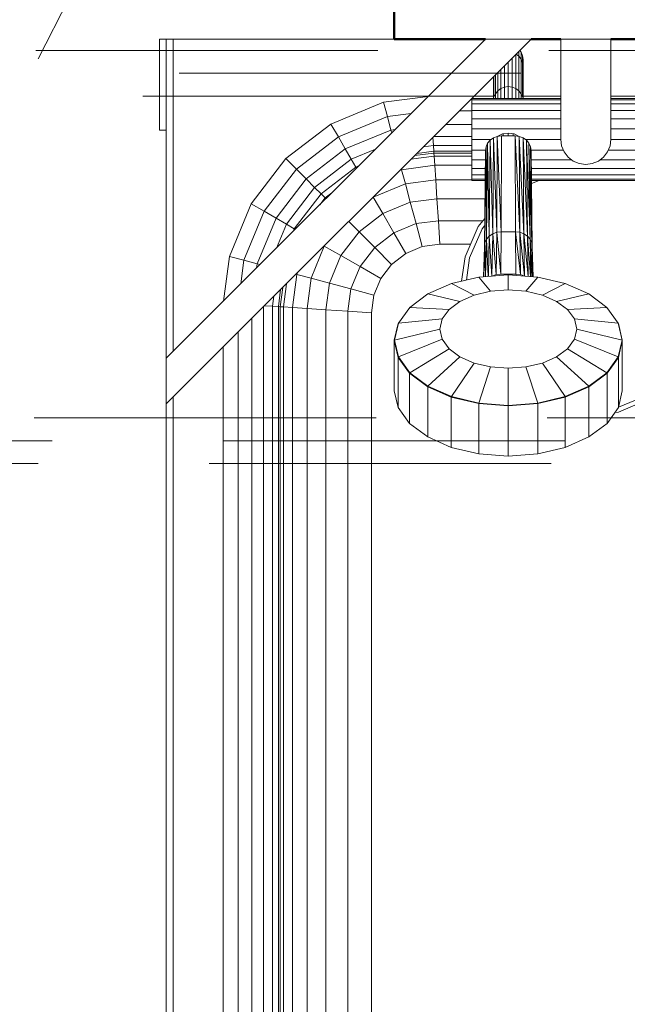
# Model space of a CAD drawing. Header units: millimetres. Extents: x 25610 to 48924, y 4737 to 39616.
# Tile 77 of 84: x 39439 to 39705, y 34874 to 35306. Entities that reach past the tile are written whole.
import ezdxf

# ---------------------------------------------------------------- set-up
doc = ezdxf.new("R2010")
doc.units = ezdxf.units.MM
doc.linetypes.add('ADSK_Штриховая_ш3 п1_5', pattern=[225, 150, -75])
for name, color, linetype, lineweight in [('A-DETL-____-MBND', 5, 'ADSK_Штриховая_ш3 п1_5', 20), ('A-WALL-____-MCUT', 113, 'Continuous', 50), ('A-WALL-____-OTLN', 113, 'Continuous', 20), ('M-EQPM-____-OTLN', 50, 'Continuous', 20), ('P-PIPE-____-IDEN', 2, 'Continuous', 20)]:
    doc.layers.add(name, color=color, linetype=linetype, lineweight=lineweight)

# ---------------------------------------------------------------- blocks, each defined once
blk = doc.blocks.new('Прямая форма - V line-610732-В_Этаж 02_Водопровод')
at = {"layer": 'A-WALL-____-MCUT', "color": 9}
for p, q in [((1005, 100), (400, 100)), ((1040, 100), (1027, 100)), ((1100, 100), (1060, 100)), ((1100, 0), (1100, 100))]:
    blk.add_line(p, q, dxfattribs=at)
blk = doc.blocks.new('Прямая форма - SW - 015-610733-В_Этаж 02_Водопровод')
blk.add_blockref('Прямая форма - V line-610732-В_Этаж 02_Водопровод', (0, 0))
blk = doc.blocks.new('Прямая форма - V line-610915-В_Этаж 02_Водопровод')
at = {"layer": 'M-EQPM-____-OTLN', "color": 253}
for p, q in [((-403, 725), (-403, 765)), ((-403, 765), (-400, 765)), ((-240, 765), (-400, 605)), ((-260, 765), (-400, 625)), ((-400, 625), (-400, 765)), ((-400, 765), (-397, 765)), ((-397, 765), (-300, 765)), ((-397, 765), (-397, 628)), ((-260, 765), (-240, 765)), ((-227, 765), (-205, 765)), ((-227, 765), (-227, 721)), ((-205, 765), (-205, 721)), ((-244.97, 760.03), (-244.37, 759.25)), ((-248.32, 743.95), (-248.32, 756.68)), ((-246.75, 743.32), (-246.75, 758.25)), ((-246.57, 758.43), (-245.4, 757.53)), ((-245.4, 757.53), (-245.4, 759.6)), ((-245.4, 757.53), (-244.37, 756.19)), ((-245.4, 742.33), (-245.4, 757.53)), ((-244.37, 759.25), (-243.72, 757.68)), ((-244.37, 756.19), (-244.37, 759.25)), ((-244.37, 756.19), (-243.72, 754.63)), ((-244.37, 741.03), (-244.37, 756.19)), ((-243.72, 757.68), (-243.5, 756)), ((-243.72, 754.63), (-243.72, 757.68)), ((-243.5, 756), (-243.68, 754.63)), ((-243.5, 756), (-243.5, 752.95)), ((-243.5, 752.95), (-243.5, 756)), ((-253.25, 751.75), (-253.25, 743.32)), ((-251.68, 753.32), (-251.68, 743.95)), ((-250, 755), (-250, 744.16)), ((-243.72, 754.63), (-243.5, 752.95)), ((-243.72, 739.52), (-243.72, 754.63)), ((-243.5, 739), (-243.5, 752.95)), ((-256.5, 739), (-256.5, 748.5)), ((-256.28, 739.52), (-256.28, 748.72)), ((-255.63, 741.03), (-255.63, 749.37)), ((-254.6, 742.33), (-254.6, 750.4)), ((-254.6, 742.33), (-253.25, 743.32)), ((-253.25, 743.32), (-251.68, 743.95)), ((-253.25, 743.32), (-253.25, 739)), ((-251.68, 743.95), (-250, 744.16)), ((-251.68, 743.95), (-251.68, 739)), ((-250, 744.16), (-248.32, 743.95)), ((-250, 744.16), (-250, 739)), ((-248.32, 739), (-248.32, 743.95)), ((-248.32, 743.95), (-246.75, 743.32)), ((-246.75, 739), (-246.75, 743.32)), ((-246.75, 743.32), (-245.4, 742.33)), ((-304.73, 737.3), (-285.11, 739.89)), ((-266, 739), (-227, 739)), ((-266, 739), (-266, 738.39)), ((-266, 738.39), (-227, 738.39)), ((-266, 738.39), (-266, 736.59)), ((-265, 740), (-256.5, 740)), ((-256.28, 739.52), (-255.63, 741.03)), ((-255.63, 741.03), (-254.6, 742.33)), ((-255.63, 741.03), (-255.63, 739)), ((-254.6, 742.33), (-254.6, 739)), ((-245.4, 742.33), (-244.37, 741.03)), ((-245.4, 742.33), (-245.4, 739)), ((-244.37, 741.03), (-243.72, 739.52)), ((-244.37, 741.03), (-244.37, 739)), ((-243.5, 740), (-227, 740)), ((-205, 740), (-92.9, 740)), ((-205, 739), (-166, 739)), ((-205, 738.39), (-166, 738.39)), ((-327.78, 727.76), (-304.73, 737.3)), ((-303.04, 731), (-304.73, 737.3)), ((-266, 736.59), (-266, 733.73)), ((-227, 736.59), (-266, 736.59)), ((-166, 736.59), (-205, 736.59)), ((-324.52, 722.11), (-303.04, 731)), ((-303.04, 731), (-292.63, 732.37)), ((-301.47, 725.13), (-303.04, 731)), ((-271.47, 733.53), (-266, 733.53)), ((-266, 733.73), (-227, 733.73)), ((-266, 733.73), (-266, 730)), ((-227, 730), (-266, 730)), ((-266, 730), (-266, 725.66)), ((-205, 733.73), (-166, 733.73)), ((-205, 730), (-166, 730)), ((-347.57, 712.57), (-327.78, 727.76)), ((-324.52, 722.11), (-327.78, 727.76)), ((-277.5, 727.5), (-266, 727.5)), ((-227, 725.66), (-266, 725.66)), ((-266, 725.66), (-266, 721)), ((-205, 725.66), (-166, 725.66)), ((-400, 725), (-403, 725)), ((-342.96, 707.96), (-324.52, 722.11)), ((-321.48, 716.84), (-324.52, 722.11)), ((-321.48, 716.84), (-301.47, 725.13)), ((-301.47, 725.13), (-299.63, 725.37)), ((-301.13, 723.87), (-301.47, 725.13)), ((-282.84, 718.35), (-283.08, 721.92)), ((-282.68, 722.32), (-266, 722.32)), ((-257.95, 720.66), (-256.5, 721.67)), ((-256.5, 721.67), (-257.95, 720.66)), ((-256.82, 679.64), (-256.5, 721.67)), ((-256.5, 721.67), (-256.82, 679.64)), ((-256.5, 721.67), (-254.81, 722.3)), ((-254.81, 722.3), (-256.5, 721.67)), ((-255.05, 680.3), (-256.5, 721.67)), ((-256.5, 721.67), (-255.05, 680.3)), ((-255.05, 680.3), (-254.81, 722.3)), ((-254.81, 722.3), (-255.05, 680.3)), ((-254.81, 722.33), (-252.59, 723.41)), ((-254.81, 722.3), (-253, 722.52)), ((-253, 722.52), (-254.81, 722.3)), ((-253.15, 680.53), (-254.81, 722.3)), ((-254.81, 722.3), (-253.15, 680.53)), ((-253.15, 680.53), (-253, 722.52)), ((-253, 722.52), (-253.15, 680.53)), ((-253, 722.52), (-247, 722.52)), ((-253, 722.52), (-247, 722.52)), ((-252.59, 723.41), (-250, 723.81)), ((-252.2, 722.52), (-252.2, 723.47)), ((-250, 722.52), (-250, 723.81)), ((-250, 723.81), (-247.41, 723.41)), ((-247.8, 722.52), (-247.8, 723.47)), ((-247.41, 723.41), (-245.19, 722.33)), ((-246.85, 680.53), (-247, 722.52)), ((-247, 722.52), (-245.19, 722.3)), ((-246.85, 680.53), (-247, 722.52)), ((-244.95, 680.3), (-247, 722.52)), ((-245.19, 722.3), (-247, 722.52)), ((-247, 722.52), (-244.95, 680.3)), ((-245.19, 722.3), (-243.5, 721.67)), ((-244.95, 680.3), (-245.19, 722.3)), ((-243.17, 679.64), (-245.19, 722.3)), ((-245.19, 722.3), (-244.95, 680.3)), ((-243.5, 721.67), (-245.19, 722.3)), ((-245.19, 722.3), (-243.17, 679.64)), ((-243.5, 721.67), (-242.05, 720.66)), ((-243.17, 679.64), (-243.5, 721.67)), ((-241.65, 678.6), (-243.5, 721.67)), ((-243.5, 721.67), (-243.17, 679.64)), ((-242.05, 720.66), (-243.5, 721.67)), ((-243.5, 721.67), (-241.65, 678.6)), ((-338.66, 703.66), (-321.48, 716.84)), ((-318.87, 712.32), (-321.48, 716.84)), ((-287.23, 717.77), (-282.84, 718.35)), ((-282.84, 718.35), (-266, 718.35)), ((-282.84, 718.35), (-282.68, 715.85)), ((-266, 721), (-257.46, 721)), ((-266, 716.34), (-266, 721)), ((-259.76, 717.81), (-260.25, 675.64)), ((-260.25, 675.64), (-259.76, 717.81)), ((-259.76, 717.81), (-260, 716.17)), ((-259.76, 717.81), (-260, 716.17)), ((-259.76, 717.81), (-259.06, 719.34)), ((-259.06, 719.34), (-259.76, 717.81)), ((-259.52, 677.23), (-259.76, 717.81)), ((-259.76, 717.81), (-259.52, 677.23)), ((-259.52, 677.23), (-259.06, 719.34)), ((-259.06, 719.34), (-259.52, 677.23)), ((-257.95, 720.66), (-259.06, 719.34)), ((-257.95, 720.66), (-259.06, 719.34)), ((-258.35, 678.6), (-259.06, 719.34)), ((-259.06, 719.34), (-258.35, 678.6)), ((-258.35, 678.6), (-257.95, 720.66)), ((-257.95, 720.66), (-258.35, 678.6)), ((-256.82, 679.64), (-257.95, 720.66)), ((-257.95, 720.66), (-256.82, 679.64)), ((-227, 721), (-242.54, 721)), ((-242.05, 720.66), (-240.94, 719.34)), ((-241.65, 678.6), (-242.05, 720.66)), ((-240.48, 677.23), (-242.05, 720.66)), ((-242.05, 720.66), (-241.65, 678.6)), ((-240.94, 719.34), (-242.05, 720.66)), ((-242.05, 720.66), (-240.48, 677.23)), ((-240.94, 719.34), (-240.24, 717.81)), ((-240.48, 677.23), (-240.94, 719.34)), ((-239.75, 675.64), (-240.94, 719.34)), ((-240.94, 719.34), (-240.48, 677.23)), ((-240.24, 717.81), (-240.94, 719.34)), ((-240.94, 719.34), (-239.75, 675.64)), ((-240, 716.17), (-240.24, 717.81)), ((-239.75, 675.64), (-240.24, 717.81)), ((-239.5, 673.93), (-240.24, 717.81)), ((-240.24, 717.81), (-239.75, 675.64)), ((-240, 716.17), (-240.24, 717.81)), ((-240.24, 717.81), (-239.5, 673.93)), ((-227, 721), (-226.63, 718.15)), ((-226.63, 718.15), (-225.53, 715.5)), ((-206.47, 715.5), (-205.37, 718.15)), ((-205.37, 718.15), (-205, 721)), ((-205, 721), (-166, 721)), ((-362.76, 692.78), (-347.57, 712.57)), ((-342.96, 707.96), (-347.57, 712.57)), ((-318.87, 712.32), (-308.31, 716.69)), ((-292.7, 712.3), (-282.53, 713.64)), ((-282.62, 715), (-291.12, 713.88)), ((-282.68, 715.85), (-290.13, 714.87)), ((-266, 715.85), (-282.68, 715.85)), ((-282.68, 715.85), (-282.62, 715)), ((-282.62, 715), (-282.53, 713.64)), ((-266, 715), (-282.62, 715)), ((-282.53, 713.64), (-266, 713.64)), ((-282.53, 713.64), (-282.27, 709.64)), ((-266, 712), (-266, 716.34)), ((-266, 716.34), (-259.98, 716.34)), ((-260.5, 673.93), (-260, 716.17)), ((-260, 716.17), (-260.5, 673.93)), ((-260.25, 675.64), (-260, 716.17)), ((-260, 716.17), (-260.25, 675.64)), ((-240.02, 716.34), (-225.87, 716.34)), ((-239.5, 673.93), (-240, 716.17)), ((-240, 716.17), (-239.5, 673.93)), ((-225.53, 715.5), (-223.78, 713.22)), ((-223.78, 713.22), (-221.5, 711.47)), ((-210.5, 711.47), (-208.22, 713.22)), ((-208.22, 713.22), (-206.47, 715.5)), ((-166, 716.34), (-206.13, 716.34)), ((-334.96, 699.96), (-318.87, 712.32)), ((-332.13, 697.13), (-316.86, 708.85)), ((-316.86, 708.85), (-318.87, 712.32)), ((-316.86, 708.85), (-315.65, 709.35)), ((-296.81, 707.73), (-282.27, 709.64)), ((-282.27, 709.64), (-266, 709.64)), ((-282.27, 709.64), (-281.85, 703.28)), ((-266, 708.27), (-266, 712)), ((-266, 712), (-260.03, 712)), ((-266, 705.41), (-266, 708.27)), ((-260.05, 708.27), (-266, 708.27)), ((-239.95, 712), (-222.19, 712)), ((-166, 708.27), (-239.91, 708.27)), ((-221.5, 711.47), (-218.85, 710.37)), ((-218.85, 710.37), (-216, 710)), ((-216, 710), (-213.15, 710.37)), ((-213.15, 710.37), (-210.5, 711.47)), ((-166, 712), (-209.81, 712)), ((-357.11, 689.52), (-342.96, 707.96)), ((-338.66, 703.66), (-342.96, 707.96)), ((-296.81, 707.73), (-297.6, 707.4)), ((-296.81, 707.73), (-295.15, 701.53)), ((-266, 703.61), (-266, 705.41)), ((-260.07, 705.41), (-266, 705.41)), ((-166, 705.41), (-239.87, 705.41)), ((-351.84, 686.48), (-338.66, 703.66)), ((-347.32, 683.87), (-334.96, 699.96)), ((-334.96, 699.96), (-338.66, 703.66)), ((-332.13, 697.13), (-334.96, 699.96)), ((-295.15, 701.53), (-309.26, 695.69)), ((-281.85, 703.28), (-295.15, 701.53)), ((-295.15, 701.53), (-292.99, 693.46)), ((-266, 703.28), (-281.85, 703.28)), ((-281.85, 703.28), (-281.31, 695)), ((-266, 703), (-266, 703.61)), ((-260.08, 703.61), (-266, 703.61)), ((-260.08, 703), (-266, 703)), ((-166, 703.61), (-239.85, 703.61)), ((-166, 703), (-239.84, 703)), ((-236.39, 703), (-239.83, 701.67)), ((-343.85, 681.86), (-332.13, 697.13)), ((-332.65, 692.35), (-330.35, 695.35)), ((-330.35, 695.35), (-332.13, 697.13)), ((-330.35, 695.35), (-327.35, 697.65)), ((-309.26, 695.69), (-305.09, 688.45)), ((-372.3, 669.73), (-362.76, 692.78)), ((-357.11, 689.52), (-362.76, 692.78)), ((-292.99, 693.46), (-305.09, 688.45)), ((-281.31, 695), (-292.99, 693.46)), ((-292.99, 693.46), (-290.47, 684.06)), ((-260.25, 695), (-281.31, 695)), ((-281.31, 695), (-280.68, 685.35)), ((-366, 668.04), (-357.11, 689.52)), ((-351.84, 686.48), (-357.11, 689.52)), ((-305.09, 688.45), (-315.48, 680.48)), ((-305.09, 688.45), (-300.22, 680.02)), ((-360.13, 666.47), (-351.84, 686.48)), ((-347.32, 683.87), (-351.84, 686.48)), ((-351.69, 673.31), (-347.32, 683.87)), ((-343.85, 681.86), (-347.32, 683.87)), ((-320, 685), (-315.48, 680.48)), ((-290.47, 684.06), (-300.22, 680.02)), ((-280.68, 685.35), (-290.47, 684.06)), ((-290.47, 684.06), (-287.76, 673.98)), ((-261.17, 685.35), (-280.68, 685.35)), ((-280.68, 685.35), (-280, 675)), ((-268.91, 669.58), (-263.16, 682.86)), ((-263.16, 682.86), (-260.35, 686.38)), ((-260.39, 683.15), (-261.45, 681.83)), ((-344.35, 680.65), (-343.85, 681.86)), ((-315.48, 680.48), (-323.45, 670.09)), ((-315.48, 680.48), (-308.6, 673.6)), ((-300.22, 680.02), (-308.6, 673.6)), ((-300.22, 680.02), (-295, 670.98)), ((-261.45, 681.83), (-266.99, 669.03)), ((-258.35, 678.6), (-259.52, 677.23)), ((-259.52, 677.23), (-258.35, 678.6)), ((-258.74, 660.96), (-258.35, 678.6)), ((-258.35, 678.6), (-258.74, 660.96)), ((-256.82, 679.64), (-258.35, 678.6)), ((-258.35, 678.6), (-256.82, 679.64)), ((-257.17, 661.07), (-258.35, 678.6)), ((-258.35, 678.6), (-257.17, 661.07)), ((-257.17, 661.07), (-256.82, 679.64)), ((-256.82, 679.64), (-257.17, 661.07)), ((-255.05, 680.3), (-256.82, 679.64)), ((-256.82, 679.64), (-255.05, 680.3)), ((-255.3, 661.71), (-256.82, 679.64)), ((-256.82, 679.64), (-255.3, 661.71)), ((-255.3, 661.71), (-255.05, 680.3)), ((-255.05, 680.3), (-255.3, 661.71)), ((-253.15, 680.53), (-255.05, 680.3)), ((-255.05, 680.3), (-253.15, 680.53)), ((-253.31, 661.94), (-255.05, 680.3)), ((-255.05, 680.3), (-253.31, 661.94)), ((-253.31, 661.94), (-253.15, 680.53)), ((-253.15, 680.53), (-253.31, 661.94)), ((-253.15, 680.53), (-246.85, 680.53)), ((-253.15, 680.53), (-246.85, 680.53)), ((-246.69, 661.94), (-246.85, 680.53)), ((-246.69, 661.94), (-246.85, 680.53)), ((-244.7, 661.71), (-246.85, 680.53)), ((-244.95, 680.3), (-246.85, 680.53)), ((-246.85, 680.53), (-244.7, 661.71)), ((-246.85, 680.53), (-244.95, 680.3)), ((-244.7, 661.71), (-244.95, 680.3)), ((-242.84, 661.08), (-244.95, 680.3)), ((-243.17, 679.64), (-244.95, 680.3)), ((-244.95, 680.3), (-242.84, 661.08)), ((-244.95, 680.3), (-244.7, 661.71)), ((-244.95, 680.3), (-243.17, 679.64)), ((-242.83, 661.07), (-243.17, 679.64)), ((-241.33, 660.96), (-243.17, 679.64)), ((-241.65, 678.6), (-243.17, 679.64)), ((-243.17, 679.64), (-241.33, 660.96)), ((-243.17, 679.64), (-242.83, 661.07)), ((-243.17, 679.64), (-241.65, 678.6)), ((-241.26, 660.96), (-241.65, 678.6)), ((-240.2, 660.88), (-241.65, 678.6)), ((-240.48, 677.23), (-241.65, 678.6)), ((-241.65, 678.6), (-240.2, 660.88)), ((-241.65, 678.6), (-241.26, 660.96)), ((-241.65, 678.6), (-240.48, 677.23)), ((-330.69, 674.26), (-336.53, 660.15)), ((-330.69, 674.26), (-323.45, 670.09)), ((-287.76, 673.98), (-295, 670.98)), ((-287.76, 673.98), (-295, 670.98)), ((-280, 675), (-287.76, 673.98)), ((-280, 675), (-287.76, 673.98)), ((-266.56, 675), (-280, 675)), ((-266.56, 675), (-280, 675)), ((-260.87, 660.8), (-260.5, 673.93)), ((-260.5, 673.93), (-260.87, 660.8)), ((-260.7, 660.81), (-260.5, 673.93)), ((-260.5, 673.93), (-260.7, 660.81)), ((-260.25, 675.64), (-260.66, 660.81)), ((-260.66, 660.81), (-260.25, 675.64)), ((-260.25, 675.64), (-260.5, 673.93)), ((-260.5, 673.93), (-260.25, 675.64)), ((-259.52, 677.23), (-260.25, 675.64)), ((-260.25, 675.64), (-259.52, 677.23)), ((-260.03, 660.86), (-260.25, 675.64)), ((-260.25, 675.64), (-260.03, 660.86)), ((-259.93, 660.87), (-259.52, 677.23)), ((-259.52, 677.23), (-259.93, 660.87)), ((-258.81, 660.95), (-259.52, 677.23)), ((-259.52, 677.23), (-258.81, 660.95)), ((-240.07, 660.87), (-240.48, 677.23)), ((-239.48, 660.82), (-240.48, 677.23)), ((-239.75, 675.64), (-240.48, 677.23)), ((-240.48, 677.23), (-239.48, 660.82)), ((-240.48, 677.23), (-240.07, 660.87)), ((-240.48, 677.23), (-239.75, 675.64)), ((-239.34, 660.81), (-239.75, 675.64)), ((-239.19, 660.8), (-239.75, 675.64)), ((-239.5, 673.93), (-239.75, 675.64)), ((-239.75, 675.64), (-239.19, 660.8)), ((-239.75, 675.64), (-239.34, 660.81)), ((-239.75, 675.64), (-239.5, 673.93)), ((-239.13, 660.8), (-239.5, 673.93)), ((-239.5, 673.93), (-239.13, 660.8)), ((-374.89, 650.11), (-372.3, 669.73)), ((-366, 668.04), (-372.3, 669.73)), ((-323.45, 670.09), (-328.46, 657.99)), ((-323.45, 670.09), (-315.02, 665.22)), ((-308.6, 673.6), (-315.02, 665.22)), ((-308.6, 673.6), (-301.21, 666.21)), ((-295, 670.98), (-301.21, 666.21)), ((-295, 670.98), (-301.21, 666.21)), ((-270.47, 658.85), (-268.91, 669.58)), ((-367.37, 657.63), (-366, 668.04)), ((-360.13, 666.47), (-366, 668.04)), ((-360.37, 664.63), (-360.13, 666.47)), ((-358.87, 666.13), (-360.13, 666.47)), ((-315.02, 665.22), (-319.06, 655.47)), ((-315.02, 665.22), (-305.98, 660)), ((-301.21, 666.21), (-305.98, 660)), ((-301.21, 666.21), (-305.98, 660)), ((-266.99, 669.03), (-268.4, 659.34)), ((-342.73, 661.81), (-344.64, 647.27)), ((-342.4, 662.6), (-342.73, 661.81)), ((-342.73, 661.81), (-336.53, 660.15)), ((-250, 661.62), (-262.92, 660.64)), ((-250, 661.62), (-262.92, 660.64)), ((-255.3, 661.71), (-257.04, 661.08)), ((-257.04, 661.08), (-255.3, 661.71)), ((-253.31, 661.94), (-255.3, 661.71)), ((-255.3, 661.71), (-253.31, 661.94)), ((-246.69, 661.94), (-253.31, 661.94)), ((-253.31, 661.94), (-246.69, 661.94)), ((-237.08, 660.64), (-250, 661.62)), ((-250, 655.03), (-250, 661.62)), ((-237.08, 660.64), (-250, 661.62)), ((-250, 655.03), (-250, 661.62)), ((-244.7, 661.71), (-246.69, 661.94)), ((-246.69, 661.94), (-246.55, 661.36)), ((-246.55, 661.36), (-246.69, 661.94)), ((-246.69, 661.94), (-244.7, 661.71)), ((-242.96, 661.08), (-244.7, 661.71)), ((-244.7, 661.71), (-242.96, 661.08)), ((-348.64, 647.53), (-347.3, 657.7)), ((-336.53, 660.15), (-338.28, 646.85)), ((-336.53, 660.15), (-328.46, 657.99)), ((-328.46, 657.99), (-330, 646.31)), ((-328.46, 657.99), (-319.06, 655.47)), ((-305.98, 660), (-308.98, 652.76)), ((-305.98, 660), (-308.98, 652.76)), ((-274.95, 657.78), (-285.28, 653.23)), ((-274.95, 657.78), (-285.28, 653.23)), ((-262.92, 660.64), (-274.95, 657.78)), ((-262.92, 660.64), (-274.95, 657.78)), ((-265, 652.73), (-274.95, 657.78)), ((-265, 652.73), (-274.95, 657.78)), ((-257.76, 654.45), (-262.92, 660.64)), ((-257.76, 654.45), (-262.92, 660.64)), ((-242.24, 654.45), (-237.08, 660.64)), ((-242.24, 654.45), (-237.08, 660.64)), ((-225.05, 657.78), (-237.08, 660.64)), ((-225.05, 657.78), (-237.08, 660.64)), ((-235, 652.73), (-225.05, 657.78)), ((-235, 652.73), (-225.05, 657.78)), ((-214.72, 653.23), (-225.05, 657.78)), ((-214.72, 653.23), (-225.05, 657.78)), ((-353.35, 647.84), (-352.77, 652.23)), ((-350.85, 647.68), (-349.87, 655.13)), ((-348.88, 656.12), (-350, 647.62)), ((-319.06, 655.47), (-320.35, 645.68)), ((-319.06, 655.47), (-308.98, 652.76)), ((-308.98, 652.76), (-310, 645)), ((-308.98, 652.76), (-310, 645)), ((-285.28, 653.23), (-293.21, 647.31)), ((-285.28, 653.23), (-293.21, 647.31)), ((-271.21, 649.99), (-285.28, 653.23)), ((-271.21, 649.99), (-285.28, 653.23)), ((-271.21, 649.99), (-265, 652.73)), ((-265, 652.73), (-271.21, 649.99)), ((-257.76, 654.45), (-265, 652.73)), ((-265, 652.73), (-257.76, 654.45)), ((-250, 655.03), (-257.76, 654.45)), ((-250, 655.03), (-257.76, 654.45)), ((-242.24, 654.45), (-250, 655.03)), ((-242.24, 654.45), (-250, 655.03)), ((-235, 652.73), (-242.24, 654.45)), ((-235, 652.73), (-242.24, 654.45)), ((-228.79, 649.99), (-235, 652.73)), ((-228.79, 649.99), (-235, 652.73)), ((-228.79, 649.99), (-214.72, 653.23)), ((-228.79, 649.99), (-214.72, 653.23)), ((-206.79, 647.31), (-214.72, 653.23)), ((-206.79, 647.31), (-214.72, 653.23)), ((-353.35, 647.84), (-356.92, 648.08)), ((-353.35, -647.84), (-353.35, 647.84)), ((-350.85, 647.68), (-353.35, 647.84)), ((-275.98, 646.43), (-271.21, 649.99)), ((-271.21, 649.99), (-275.98, 646.43)), ((-224.02, 646.43), (-228.79, 649.99)), ((-224.02, 646.43), (-228.79, 649.99)), ((-357.32, -648.1), (-357.32, 647.68)), ((-350, 647.62), (-350.85, 647.68)), ((-350.85, 647.68), (-350.85, -647.68)), ((-348.64, 647.53), (-350, 647.62)), ((-350, 647.62), (-350, -647.62)), ((-348.64, -647.53), (-348.64, 647.53)), ((-344.64, 647.27), (-348.64, 647.53)), ((-344.64, 647.27), (-338.28, 646.85)), ((-344.64, 647.27), (-344.64, -647.27)), ((-338.28, 646.85), (-330, 646.31)), ((-338.28, 646.85), (-338.28, -646.85)), ((-330, 646.31), (-320.35, 645.68)), ((-330, 646.31), (-330, -646.31)), ((-320.35, 645.68), (-310, 645)), ((-320.35, 645.68), (-320.35, -645.68)), ((-310, 0), (-310, 645)), ((-310, 645), (-310, -645)), ((-293.21, 647.31), (-298.2, 640.4)), ((-293.21, 647.31), (-298.2, 640.4)), ((-275.98, 646.43), (-293.21, 647.31)), ((-275.98, 646.43), (-293.21, 647.31)), ((-278.98, 642.28), (-275.98, 646.43)), ((-275.98, 646.43), (-278.98, 642.28)), ((-224.02, 646.43), (-206.79, 647.31)), ((-224.02, 646.43), (-206.79, 647.31)), ((-221.02, 642.28), (-224.02, 646.43)), ((-221.02, 642.28), (-224.02, 646.43)), ((-201.8, 640.4), (-206.79, 647.31)), ((-201.8, 640.4), (-206.79, 647.31)), ((-362.5, -648.44), (-362.5, 642.5)), ((-298.3, 640.34), (-300, 632.91)), ((-298.3, 640.34), (-300, 632.91)), ((-298.3, 640.25), (-300, 632.83)), ((-298.3, 640.25), (-300, 632.83)), ((-298.2, 640.4), (-299.9, 632.99)), ((-298.2, 640.4), (-299.9, 632.99)), ((-298.3, 640.34), (-298.3, 640.25)), ((-298.3, 640.34), (-298.3, 640.25)), ((-278.98, 642.28), (-298.2, 640.4)), ((-278.98, 642.28), (-298.2, 640.4)), ((-280, 637.83), (-278.98, 642.28)), ((-278.98, 642.28), (-280, 637.83)), ((-220, 637.83), (-221.02, 642.28)), ((-220, 637.83), (-221.02, 642.28)), ((-221.02, 642.28), (-201.8, 640.4)), ((-221.02, 642.28), (-201.8, 640.4)), ((-200.1, 632.99), (-201.8, 640.4)), ((-200.1, 632.99), (-201.8, 640.4)), ((-201.7, 640.34), (-201.7, 640.25)), ((-200, 632.91), (-201.7, 640.34)), ((-200, 632.91), (-201.7, 640.34)), ((-201.7, 640.34), (-201.7, 640.25)), ((-200, 632.83), (-201.7, 640.25)), ((-200, 632.83), (-201.7, 640.25)), ((-368.53, -648.84), (-368.53, 636.47)), ((-280, 637.83), (-299.9, 632.99)), ((-280, 637.83), (-299.9, 632.99)), ((-278.98, 633.37), (-280, 637.83)), ((-280, 637.83), (-278.98, 633.37)), ((-220, 637.83), (-221.02, 633.37)), ((-221.02, 633.37), (-220, 637.83)), ((-220, 637.83), (-200.1, 632.99)), ((-220, 637.83), (-200.1, 632.99)), ((-299.9, 632.99), (-300, 632.91)), ((-299.9, 632.99), (-300, 632.91)), ((-300, 632.91), (-300, 632.83)), ((-300, 632.91), (-298.3, 625.49)), ((-300, 632.91), (-300, 632.83)), ((-300, 632.91), (-298.3, 625.49)), ((-300, 632.83), (-300, 610.8)), ((-300, 632.83), (-300, 610.8)), ((-300, 632.83), (-298.3, 625.41)), ((-300, 632.83), (-298.3, 625.41)), ((-299.9, 632.99), (-298.2, 625.59)), ((-299.9, 632.99), (-298.2, 625.59)), ((-278.98, 633.37), (-298.2, 625.59)), ((-278.98, 633.37), (-298.2, 625.59)), ((-275.98, 629.22), (-278.98, 633.37)), ((-278.98, 633.37), (-275.98, 629.22)), ((-221.02, 633.37), (-224.02, 629.22)), ((-224.02, 629.22), (-221.02, 633.37)), ((-221.02, 633.37), (-201.8, 625.59)), ((-221.02, 633.37), (-201.8, 625.59)), ((-201.8, 625.59), (-200.1, 632.99)), ((-201.8, 625.59), (-200.1, 632.99)), ((-201.7, 625.49), (-200, 632.91)), ((-201.7, 625.49), (-200, 632.91)), ((-201.7, 625.41), (-200, 632.83)), ((-201.7, 625.41), (-200, 632.83)), ((-200.1, 632.99), (-200, 632.91)), ((-200.1, 632.99), (-200, 632.91)), ((-200, 632.91), (-200, 632.83)), ((-200, 632.91), (-200, 632.83)), ((-200, 632.83), (-200, 610.8)), ((-200, 632.83), (-200, 610.8)), ((-375, -649.26), (-375, 630)), ((-275.98, 629.22), (-293.21, 618.68)), ((-275.98, 629.22), (-293.21, 618.68)), ((-275.98, 629.22), (-271.21, 625.66)), ((-275.98, 629.22), (-271.21, 625.66)), ((-224.02, 629.22), (-228.79, 625.66)), ((-228.79, 625.66), (-224.02, 629.22)), ((-224.02, 629.22), (-206.79, 618.68)), ((-224.02, 629.22), (-206.79, 618.68)), ((-400, 625), (-400, 605)), ((-298.3, 626.01), (-298.3, 625.41)), ((-298.3, 626.01), (-298.3, 625.41)), ((-298.2, 625.59), (-298.3, 625.49)), ((-298.2, 625.59), (-298.3, 625.49)), ((-298.3, 625.49), (-293.3, 618.57)), ((-298.3, 625.49), (-298.3, 625.41)), ((-298.3, 625.49), (-293.3, 618.57)), ((-298.3, 625.49), (-298.3, 625.41)), ((-298.3, 625.41), (-298.3, 603.37)), ((-298.3, 625.41), (-293.3, 618.49)), ((-298.3, 625.41), (-298.3, 603.37)), ((-298.3, 625.41), (-293.3, 618.49)), ((-298.2, 625.59), (-293.21, 618.68)), ((-298.2, 625.59), (-293.21, 618.68)), ((-271.21, 625.66), (-285.28, 612.76)), ((-271.21, 625.66), (-285.28, 612.76)), ((-265, 622.93), (-274.95, 608.21)), ((-265, 622.93), (-274.95, 608.21)), ((-271.21, 625.66), (-265, 622.93)), ((-271.21, 625.66), (-265, 622.93)), ((-265, 622.93), (-257.76, 621.21)), ((-265, 622.93), (-257.76, 621.21)), ((-235, 622.93), (-242.24, 621.21)), ((-242.24, 621.21), (-235, 622.93)), ((-228.79, 625.66), (-235, 622.93)), ((-235, 622.93), (-228.79, 625.66)), ((-235, 622.93), (-225.05, 608.21)), ((-235, 622.93), (-225.05, 608.21)), ((-228.79, 625.66), (-214.72, 612.76)), ((-228.79, 625.66), (-214.72, 612.76)), ((-206.79, 618.68), (-201.8, 625.59)), ((-206.79, 618.68), (-201.8, 625.59)), ((-206.7, 618.57), (-201.7, 625.49)), ((-206.7, 618.57), (-201.7, 625.49)), ((-206.7, 618.49), (-201.7, 625.41)), ((-206.7, 618.49), (-201.7, 625.41)), ((-201.8, 625.59), (-201.7, 625.49)), ((-201.8, 625.59), (-201.7, 625.49)), ((-201.7, 626.01), (-201.7, 625.41)), ((-201.7, 626.01), (-201.7, 625.41)), ((-201.7, 625.49), (-201.7, 625.41)), ((-201.7, 625.49), (-201.7, 625.41)), ((-201.7, 625.41), (-201.7, 603.37)), ((-201.7, 625.41), (-201.7, 603.37)), ((-293.21, 618.68), (-293.3, 618.57)), ((-293.21, 618.68), (-293.3, 618.57)), ((-293.3, 618.57), (-285.36, 612.63)), ((-293.3, 618.57), (-293.3, 618.49)), ((-293.3, 618.57), (-285.36, 612.63)), ((-293.3, 618.57), (-293.3, 618.49)), ((-293.3, 618.49), (-293.3, 596.46)), ((-293.3, 618.49), (-285.36, 612.55)), ((-293.3, 618.49), (-293.3, 596.46)), ((-293.3, 618.49), (-285.36, 612.55)), ((-293.21, 618.68), (-285.28, 612.76)), ((-293.21, 618.68), (-285.28, 612.76)), ((-257.76, 621.21), (-262.92, 605.35)), ((-257.76, 621.21), (-262.92, 605.35)), ((-257.76, 621.21), (-250, 620.62)), ((-257.76, 621.21), (-250, 620.62)), ((-250, 620.62), (-242.24, 621.21)), ((-250, 620.62), (-242.24, 621.21)), ((-250, 620.62), (-250, 604.37)), ((-250, 620.62), (-250, 604.37)), ((-242.24, 621.21), (-237.08, 605.35)), ((-242.24, 621.21), (-237.08, 605.35)), ((-214.72, 612.76), (-206.79, 618.68)), ((-214.72, 612.76), (-206.79, 618.68)), ((-214.64, 612.63), (-206.7, 618.57)), ((-214.64, 612.63), (-206.7, 618.57)), ((-214.64, 612.55), (-206.7, 618.49)), ((-214.64, 612.55), (-206.7, 618.49)), ((-206.79, 618.68), (-206.7, 618.57)), ((-206.79, 618.68), (-206.7, 618.57)), ((-206.7, 618.57), (-206.7, 618.49)), ((-206.7, 618.57), (-206.7, 618.49)), ((-206.7, 618.49), (-206.7, 596.46)), ((-206.7, 618.49), (-206.7, 596.46)), ((-298.3, 603.37), (-300, 610.8)), ((-300, 610.8), (-298.3, 603.37)), ((-285.28, 612.76), (-285.36, 612.63)), ((-285.28, 612.76), (-285.36, 612.63)), ((-285.36, 612.63), (-275, 608.08)), ((-285.36, 612.63), (-285.36, 612.55)), ((-285.36, 612.63), (-275, 608.08)), ((-285.36, 612.63), (-285.36, 612.55)), ((-285.36, 612.55), (-285.36, 590.52)), ((-285.36, 612.55), (-275, 607.99)), ((-285.36, 612.55), (-285.36, 590.52)), ((-285.36, 612.55), (-275, 607.99)), ((-285.28, 612.76), (-274.95, 608.21)), ((-285.28, 612.76), (-274.95, 608.21)), ((-225.05, 608.21), (-214.72, 612.76)), ((-225.05, 608.21), (-214.72, 612.76)), ((-225, 608.08), (-214.64, 612.63)), ((-225, 608.08), (-214.64, 612.63)), ((-225, 607.99), (-214.64, 612.55)), ((-225, 607.99), (-214.64, 612.55)), ((-214.72, 612.76), (-214.64, 612.63)), ((-214.72, 612.76), (-214.64, 612.63)), ((-214.64, 612.63), (-214.64, 612.55)), ((-214.64, 612.63), (-214.64, 612.55)), ((-214.64, 612.55), (-214.64, 590.52)), ((-214.64, 612.55), (-214.64, 590.52)), ((-200, 610.8), (-201.7, 603.37)), ((-201.7, 603.37), (-200, 610.8)), ((-400, -762), (-400, 605)), ((-397, 608), (-397, -762)), ((-274.95, 608.21), (-275, 608.08)), ((-274.95, 608.21), (-275, 608.08)), ((-275, 608.08), (-262.94, 605.21)), ((-275, 608.08), (-275, 607.99)), ((-275, 608.08), (-262.94, 605.21)), ((-275, 608.08), (-275, 607.99)), ((-275, 607.99), (-275, 585.96)), ((-275, 607.99), (-262.94, 605.13)), ((-275, 607.99), (-275, 585.96)), ((-275, 607.99), (-262.94, 605.13)), ((-274.95, 608.21), (-262.92, 605.35)), ((-274.95, 608.21), (-262.92, 605.35)), ((-262.92, 605.35), (-262.94, 605.21)), ((-262.92, 605.35), (-262.94, 605.21)), ((-262.94, 605.21), (-250, 604.23)), ((-262.94, 605.21), (-262.94, 605.13)), ((-262.94, 605.21), (-250, 604.23)), ((-262.94, 605.21), (-262.94, 605.13)), ((-262.94, 605.13), (-262.94, 583.09)), ((-262.94, 605.13), (-250, 604.15)), ((-262.94, 605.13), (-262.94, 583.09)), ((-262.94, 605.13), (-250, 604.15)), ((-262.92, 605.35), (-250, 604.37)), ((-262.92, 605.35), (-250, 604.37)), ((-250, 604.37), (-237.08, 605.35)), ((-250, 604.37), (-237.08, 605.35)), ((-250, 604.23), (-237.06, 605.21)), ((-250, 604.23), (-237.06, 605.21)), ((-250, 604.15), (-237.06, 605.13)), ((-250, 604.15), (-237.06, 605.13)), ((-237.08, 605.35), (-225.05, 608.21)), ((-237.08, 605.35), (-225.05, 608.21)), ((-237.08, 605.35), (-237.06, 605.21)), ((-237.08, 605.35), (-237.06, 605.21)), ((-237.06, 605.21), (-225, 608.08)), ((-237.06, 605.21), (-225, 608.08)), ((-237.06, 605.13), (-225, 607.99)), ((-237.06, 605.13), (-225, 607.99)), ((-237.06, 605.21), (-237.06, 605.13)), ((-237.06, 605.21), (-237.06, 605.13)), ((-237.06, 605.13), (-237.06, 583.09)), ((-237.06, 605.13), (-237.06, 583.09)), ((-225.05, 608.21), (-225, 608.08)), ((-225.05, 608.21), (-225, 608.08)), ((-225, 608.08), (-225, 607.99)), ((-225, 608.08), (-225, 607.99)), ((-225, 607.99), (-225, 585.96)), ((-225, 607.99), (-225, 585.96)), ((-201.65, 603.61), (-189.31, 608.77)), ((-188.3, 607.04), (-201.65, 601.46)), ((-293.3, 596.46), (-298.3, 603.37)), ((-298.3, 603.37), (-293.3, 596.46)), ((-250, 604.37), (-250, 604.23)), ((-250, 604.37), (-250, 604.23)), ((-250, 604.23), (-250, 604.15)), ((-250, 604.23), (-250, 604.15)), ((-250, 604.15), (-250, 582.12)), ((-250, 604.15), (-250, 582.12)), ((-201.7, 603.37), (-206.7, 596.46)), ((-206.7, 596.46), (-201.7, 603.37)), ((-201.65, 601.46), (-203.23, 601.25)), ((-285.36, 590.52), (-293.3, 596.46)), ((-293.3, 596.46), (-285.36, 590.52)), ((-206.7, 596.46), (-214.64, 590.52)), ((-214.64, 590.52), (-206.7, 596.46)), ((-275, 585.96), (-285.36, 590.52)), ((-285.36, 590.52), (-275, 585.96)), ((-214.64, 590.52), (-225, 585.96)), ((-225, 585.96), (-214.64, 590.52)), ((-262.94, 583.09), (-275, 585.96)), ((-275, 585.96), (-262.94, 583.09)), ((-250, 582.12), (-262.94, 583.09)), ((-262.94, 583.09), (-250, 582.12)), ((-237.06, 583.09), (-250, 582.12)), ((-250, 582.12), (-237.06, 583.09)), ((-225, 585.96), (-237.06, 583.09)), ((-237.06, 583.09), (-225, 585.96))]:
    blk.add_line(p, q, dxfattribs=at)
blk = doc.blocks.new('Прямая форма - FU - 055-610916-В_Этаж 02_Водопровод')
blk.add_blockref('Прямая форма - V line-610915-В_Этаж 02_Водопровод', (0, 0))
blk = doc.blocks.new('V line_ifc_RVT-1-В_Этаж 02_Водопровод')
at = {"layer": 'A-WALL-____-OTLN', "color": 253, "lineweight": 20, "rotation": 180}
blk.add_blockref('Прямая форма - SW - 015-610733-В_Этаж 02_Водопровод', (40703.24, 35397.63), dxfattribs=at)
at = {"layer": 'M-EQPM-____-OTLN', "color": 253, "lineweight": 20}
blk.add_blockref('Прямая форма - FU - 055-610916-В_Этаж 02_Водопровод', (39903.24, 34532.63), dxfattribs=at)

msp = doc.modelspace()

# ---------------------------------------------------------------- linework, layer by layer
at = {"layer": 'A-DETL-____-MBND', "color": 150}
for p, q in [((39820.97, 35292.64), (39267.95, 35292.64)), ((39283.95, 35282.64), (39816.74, 35282.64)), ((39267.95, 35272.64), (39814.46, 35272.64))]:
    msp.add_line(p, q, dxfattribs=at)
at = {"layer": 'A-DETL-____-MBND', "color": 220}
for p, q in [((39820.24, 35131.49), (39084.41, 35131.48)), ((39078.2, 35121.48), (39804.24, 35121.49)), ((39071.99, 35111.48), (39820.24, 35111.49))]:
    msp.add_line(p, q, dxfattribs=at)
at = {"layer": 'P-PIPE-____-IDEN'}
msp.add_line((39447.11, 35288.95), (39559.12, 35509.67), dxfattribs=at)

# ---------------------------------------------------------------- block references
at = {"lineweight": 9}
msp.add_blockref('V line_ifc_RVT-1-В_Этаж 02_Водопровод', (0, 0), dxfattribs=at)

doc.saveas('drawing.dxf')
